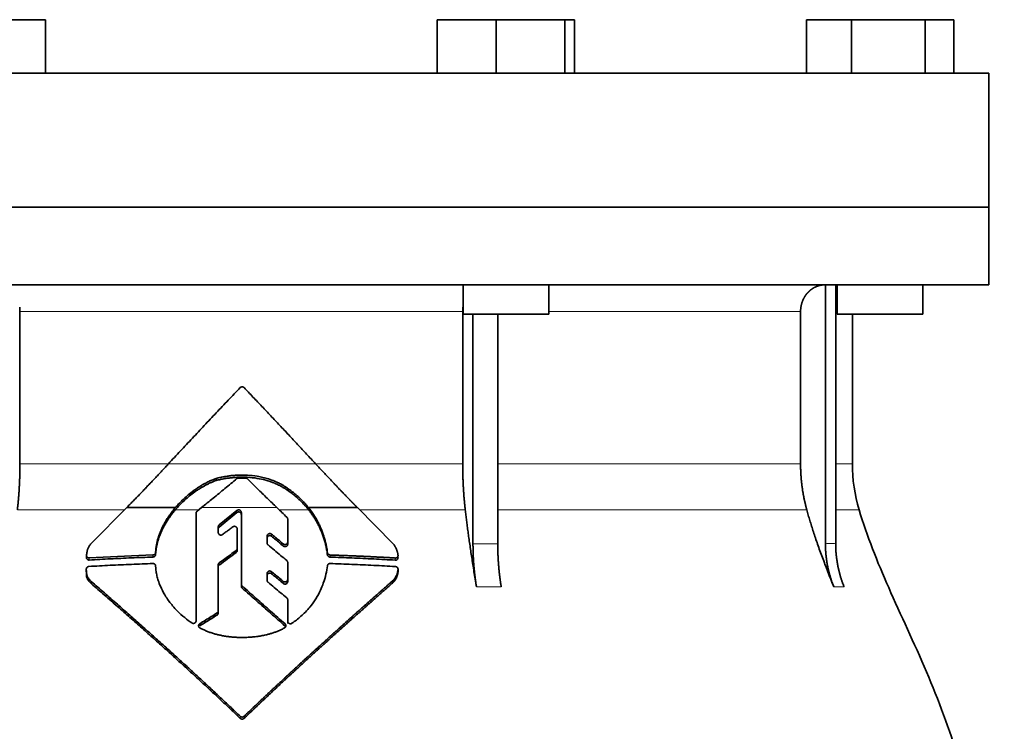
# Model space of a CAD drawing. Header units: millimetres. Extents: x 450 to 1334, y -1662 to 1534.
# Tile 28 of 28: x 1059 to 1243, y 900 to 1033. Entities that reach past the tile are written whole.
import ezdxf

# ---------------------------------------------------------------- set-up
doc = ezdxf.new("R2010")
doc.units = ezdxf.units.MM
doc.layers.add('VSI344-454_FLANG', color=7, linetype='Continuous')
doc.layers.add('VSI344-454_TESTA', color=7, linetype='Continuous')

# ---------------------------------------------------------------- blocks, each defined once
blk = doc.blocks.new('SE3')
at = {"layer": 'VSI344-454_FLANG', "color": 7, "linetype": 'Continuous', "lineweight": 35}
for p, q in [((1053.15, 1032.88), (1064.14, 1032.88)), ((1064.14, 1032.88), (1064.14, 1022.88)), ((1137.27, 1032.88), (1137.27, 1022.88)), ((1137.27, 1032.88), (1148.26, 1032.88)), ((1148.26, 1032.88), (1148.26, 1022.88)), ((1148.26, 1032.88), (1161.06, 1032.88)), ((1161.06, 1032.88), (1161.06, 1022.88)), ((1161.06, 1032.88), (1162.87, 1032.88)), ((1162.87, 1032.88), (1162.87, 1022.88)), ((1206.15, 1032.88), (1206.15, 1022.88)), ((1206.15, 1032.88), (1214.58, 1032.88)), ((1214.58, 1032.88), (1214.58, 1022.88)), ((1214.58, 1032.88), (1228.32, 1032.88)), ((1228.32, 1032.88), (1228.32, 1022.88)), ((1228.32, 1032.88), (1233.62, 1032.88)), ((1233.62, 1032.88), (1233.62, 1022.88)), ((958.21, 1022.88), (1240.15, 1022.88)), ((1240.15, 1022.88), (1240.15, 997.88)), ((1240.15, 997.88), (958.21, 997.88))]:
    blk.add_line(p, q, dxfattribs=at)
at = {"layer": 'VSI344-454_TESTA', "color": 7, "linetype": 'Continuous', "lineweight": 35}
for p, q in [((958.21, 997.88), (1240.15, 997.88)), ((1240.15, 983.38), (1240.15, 997.88)), ((1240.15, 983.38), (958.21, 983.38)), ((1142.07, 983.38), (1142.07, 977.88)), ((1158.07, 977.88), (1158.07, 983.38)), ((1209.69, 983.38), (1209.69, 935.03)), ((1211.6, 983.38), (1211.6, 935.03)), ((1211.89, 983.38), (1211.89, 977.88)), ((1227.89, 977.88), (1227.89, 983.38)), ((1059.4, 978.38), (1059.4, 949.95)), ((1142.01, 978.38), (1142.01, 949.95)), ((1142.07, 977.88), (1158.07, 977.88)), ((1143.93, 977.88), (1143.93, 935.03)), ((1148.55, 977.88), (1148.55, 935.03)), ((1205.05, 978.38), (1205.05, 949.95)), ((1211.89, 977.88), (1227.89, 977.88)), ((1214.71, 949.95), (1214.71, 977.88)), ((1096.01, 946.83), (1096.01, 947.23)), ((1109.47, 944.9), (1109.47, 945.29)), ((1072.68, 935.04), (1079.32, 941.77)), ((1079.32, 941.77), (1088.41, 941.77)), ((1092.27, 920.61), (1092.27, 940.74)), ((1092.45, 941.11), (1093.26, 941.77)), ((1099.88, 941.23), (1096.57, 938.54)), ((1096.57, 938.15), (1099.88, 940.84)), ((1100.71, 927.47), (1100.71, 940.87)), ((1113.24, 941.77), (1122.36, 941.77)), ((1122.36, 941.77), (1129.03, 935.01)), ((1109.36, 939.63), (1109.36, 935.33)), ((1096.4, 938.17), (1096.4, 937.11)), ((1099.92, 937.81), (1099.92, 934.13)), ((1105.52, 936.47), (1105.52, 935.15)), ((1109.36, 935.33), (1109.36, 934.94)), ((1084.75, 933.82), (1084.72, 933.39)), ((1084.72, 933), (1084.75, 933.43)), ((1084.72, 933.39), (1084.72, 933)), ((1084.75, 933.43), (1084.75, 933.82)), ((1099.92, 934.13), (1099.92, 933.74)), ((1116.78, 933.35), (1116.78, 932.96)), ((1071.82, 932.82), (1071.82, 932.41)), ((1084.22, 932.93), (1072.32, 932.38)), ((1109.36, 931.54), (1109.36, 928.33)), ((1071.78, 930.28), (1071.78, 929.88)), ((1084.72, 930.9), (1084.75, 930.48)), ((1096.4, 931.08), (1096.4, 922.48)), ((1129.94, 929.86), (1129.94, 930.28)), ((1072.7, 927.58), (1072.7, 927.99)), ((1105.52, 929.48), (1105.52, 928.19)), ((1109.36, 928.33), (1109.36, 927.94)), ((1129.03, 927.78), (1129.03, 928.19)), ((1100.71, 927.47), (1100.71, 927.08)), ((1109.36, 924.56), (1109.36, 920.56)), ((1109.36, 924.56), (1109.36, 924.16)), ((1109.36, 920.56), (1109.36, 924.16)), ((1096.4, 922.48), (1096.4, 922.09)), ((1109.36, 920.16), (1109.36, 920.56))]:
    blk.add_line(p, q, dxfattribs=at)
at = {"layer": 'VSI344-454_TESTA', "color": 4, "linetype": 'Continuous', "lineweight": 9}
for p, q in [((1142.01, 978.38), (1059.4, 978.38)), ((1205.05, 978.38), (1158.07, 978.38)), ((1211.63, 978.38), (1211.89, 978.38)), ((1059.4, 949.95), (1087.12, 949.95)), ((1087.12, 949.95), (1114.56, 949.95)), ((1142.01, 949.95), (1114.76, 949.95)), ((1205.05, 949.95), (1148.56, 949.95)), ((1214.71, 949.95), (1211.63, 949.95)), ((1058.92, 941.34), (1078.89, 941.34)), ((1088.37, 941.34), (1092.73, 941.34)), ((1107.34, 941.77), (1093.26, 941.77)), ((1099.88, 940.84), (1099.88, 941.23)), ((1107.79, 941.34), (1113.28, 941.34)), ((1122.79, 941.34), (1142.49, 941.34)), ((1148.58, 941.34), (1206.21, 941.34)), ((1211.63, 941.34), (1215.97, 941.34)), ((1096.57, 938.15), (1096.57, 938.54)), ((1106.35, 936.43), (1106.35, 936.82)), ((1099.73, 933.76), (1099.73, 933.37)), ((1108.53, 934.99), (1108.53, 934.6)), ((1143.93, 935.03), (1148.55, 935.03)), ((1072.32, 932.38), (1072.32, 931.98)), ((1084.22, 932.93), (1084.22, 932.54)), ((1096.59, 931.05), (1096.59, 931.45)), ((1117.27, 932.92), (1117.27, 932.53)), ((1129.44, 932.36), (1129.44, 931.96)), ((1106.35, 929.43), (1106.35, 929.82)), ((1129.94, 930.22), (1129.94, 929.82)), ((1108.53, 928), (1108.53, 927.61)), ((1100.86, 927.14), (1100.86, 926.74)), ((1144.58, 926.97), (1149.2, 926.97)), ((1211.25, 926.97), (1213.17, 926.97)), ((1096.17, 922.1), (1096.17, 921.7)), ((1092.96, 919.69), (1092.96, 920.09)), ((1108.86, 919.65), (1108.86, 920.05)), ((1100.51, 902.81), (1100.51, 902.42)), ((1101.22, 902.81), (1101.22, 902.42))]:
    blk.add_line(p, q, dxfattribs=at)
at = {"layer": 'VSI344-454_TESTA', "color": 7, "linetype": 'Continuous', "lineweight": 35}
blk.add_arc((1244.71, 949.95), 30, 180, 196.6836, dxfattribs=at)
for points, degree, knots in [([(1209.68, 983.38), (1209.15, 983.38), (1208.64, 983.26), (1208.18, 983.14), (1207.74, 982.93), (1207.2, 982.66), (1206.74, 982.26), (1206.52, 982.06), (1206.32, 981.84), (1206.02, 981.5), (1205.79, 981.1), (1205.54, 980.69), (1205.38, 980.25), (1205.05, 979.35), (1205.05, 978.38)], 2, [0, 0, 0, 0.125, 0.125, 0.25, 0.25, 0.416667, 0.416667, 0.5, 0.5, 0.625, 0.625, 0.75, 0.75, 1, 1, 1]), ([(1087.12, 949.95), (1087.49, 950.35), (1088.23, 951.15), (1089.35, 952.35), (1090.46, 953.54), (1091.58, 954.73), (1092.69, 955.92), (1093.8, 957.11), (1094.92, 958.3), (1096.04, 959.48), (1097.15, 960.66), (1098.27, 961.83), (1099.39, 963.01), (1100.13, 963.79), (1100.51, 964.18)], 3, [0, 0, 0, 0, 0.083932, 0.167742, 0.251436, 0.335015, 0.418484, 0.501846, 0.585106, 0.668267, 0.751334, 0.834309, 0.917196, 1, 1, 1, 1]), ([(1101.22, 964.18), (1101.2, 964.19), (1101.17, 964.23), (1101.11, 964.26), (1101.05, 964.29), (1100.99, 964.32), (1100.93, 964.33), (1100.82, 964.33), (1100.66, 964.31), (1100.56, 964.22), (1100.51, 964.18)], 3, [0, 0, 0, 0, 0.086928, 0.170567, 0.252477, 0.334316, 0.417747, 0.50434, 0.751875, 1, 1, 1, 1]), ([(1058.92, 941.34), (1059.16, 943.43), (1059.28, 945.6), (1059.4, 947.76), (1059.4, 949.95)], 2, [0, 0, 0, 0.5, 0.5, 1, 1, 1]), ([(1079.32, 941.77), (1079.51, 941.96), (1079.88, 942.34), (1080.44, 942.91), (1081, 943.49), (1081.56, 944.06), (1082.12, 944.64), (1082.67, 945.22), (1083.23, 945.81), (1083.79, 946.39), (1084.35, 946.98), (1084.9, 947.57), (1085.46, 948.16), (1086.01, 948.76), (1086.57, 949.35), (1086.94, 949.75), (1087.12, 949.95)], 3, [0, 0, 0, 0, 0.070866, 0.141776, 0.212742, 0.283772, 0.354879, 0.426073, 0.497363, 0.568762, 0.640279, 0.711924, 0.783709, 0.855643, 0.927737, 1, 1, 1, 1]), ([(1114.56, 949.95), (1116.49, 947.86), (1118.46, 945.79), (1119.51, 944.69), (1120.56, 943.61), (1121.46, 942.68), (1122.36, 941.77)], 2, [0, 0, 0, 0.5, 0.5, 0.75, 0.75, 1, 1, 1]), ([(1142.01, 949.95), (1142.01, 947.76), (1142.13, 945.6), (1142.25, 943.43), (1142.49, 941.34)], 2, [0, 0, 0, 0.5, 0.5, 1, 1, 1]), ([(1205.05, 949.95), (1205.05, 947.76), (1205.34, 945.6), (1205.63, 943.43), (1206.21, 941.34)], 2, [0, 0, 0, 0.5, 0.5, 1, 1, 1]), ([(1088.37, 941.34), (1088.45, 941.43), (1088.61, 941.61), (1088.85, 941.88), (1089.11, 942.16), (1089.38, 942.44), (1089.66, 942.72), (1090.12, 943.17), (1090.83, 943.79), (1091.59, 944.39), (1092.27, 944.88), (1092.8, 945.24), (1093.36, 945.58), (1093.9, 945.89), (1094.44, 946.17), (1094.99, 946.43), (1095.51, 946.65), (1095.85, 946.77), (1096.01, 946.83)], 3, [0, 0, 0, 0, 0.037855, 0.076773, 0.116748, 0.157769, 0.199823, 0.242894, 0.35986, 0.496772, 0.548405, 0.624866, 0.698333, 0.752768, 0.822415, 0.886767, 0.945925, 1, 1, 1, 1]), ([(1096.01, 947.23), (1095.91, 947.19), (1095.69, 947.11), (1095.35, 946.97), (1095.01, 946.82), (1094.64, 946.66), (1094.26, 946.47), (1093.85, 946.25), (1093.37, 945.98), (1092.82, 945.64), (1092.29, 945.29), (1091.61, 944.8), (1090.85, 944.2), (1090.05, 943.49), (1089.41, 942.87), (1088.89, 942.32), (1088.56, 941.95), (1088.41, 941.77)], 3, [0, 0, 0, 0, 0.035469, 0.073247, 0.113368, 0.155868, 0.200777, 0.248126, 0.301729, 0.376079, 0.45126, 0.504147, 0.640653, 0.757772, 0.842597, 0.92337, 1, 1, 1, 1]), ([(1109.47, 945.29), (1109.38, 945.35), (1109.21, 945.48), (1108.95, 945.65), (1108.7, 945.8), (1108.47, 945.95), (1108.25, 946.07), (1108.04, 946.19), (1107.85, 946.29), (1107.67, 946.38), (1107.51, 946.45), (1107.36, 946.52), (1107.23, 946.58), (1107.11, 946.63), (1107.01, 946.68), (1106.59, 946.85), (1105.83, 947.13), (1104.74, 947.43), (1103.42, 947.69), (1101.84, 947.86), (1100.34, 947.86), (1099.21, 947.78), (1098.43, 947.7), (1097.63, 947.58), (1096.82, 947.42), (1096.28, 947.29), (1096.01, 947.23)], 3, [0, 0, 0, 0, 0.023408, 0.045495, 0.066267, 0.08573, 0.103886, 0.120734, 0.136272, 0.150498, 0.163408, 0.175, 0.185269, 0.194211, 0.201824, 0.208105, 0.293106, 0.373501, 0.449142, 0.581205, 0.713645, 0.768118, 0.824122, 0.881537, 0.94022, 1, 1, 1, 1]), ([(1096.01, 946.83), (1096.15, 946.87), (1096.41, 946.93), (1096.82, 947.02), (1097.22, 947.11), (1097.62, 947.18), (1098.02, 947.24), (1098.41, 947.3), (1098.8, 947.34), (1099.19, 947.38), (1099.57, 947.41), (1100.44, 947.46), (1101.81, 947.46), (1103.59, 947.28), (1105.31, 946.91), (1106.46, 946.52), (1107.19, 946.21), (1107.5, 946.07), (1107.89, 945.87), (1108.36, 945.62), (1108.9, 945.3), (1109.27, 945.04), (1109.47, 944.9)], 3, [0, 0, 0, 0, 0.029757, 0.05927, 0.088516, 0.117473, 0.146121, 0.174442, 0.202419, 0.230037, 0.257282, 0.284141, 0.417137, 0.549667, 0.665704, 0.792387, 0.80977, 0.834087, 0.865297, 0.903358, 0.94825, 1, 1, 1, 1]), ([(1101.85, 947.15), (1101.84, 947.17), (1101.8, 947.2), (1101.75, 947.24), (1101.68, 947.27), (1101.6, 947.3), (1101.53, 947.3), (1101.5, 947.3)], 3, [0, 0, 0, 0, 0.168351, 0.334942, 0.502689, 0.751512, 1, 1, 1, 1]), ([(1113.24, 941.77), (1113.16, 941.87), (1113, 942.07), (1112.74, 942.37), (1112.46, 942.68), (1112.17, 942.99), (1111.87, 943.3), (1111.51, 943.64), (1111.1, 944.01), (1110.61, 944.43), (1110.06, 944.86), (1109.67, 945.14), (1109.47, 945.29)], 3, [0, 0, 0, 0, 0.075287, 0.152725, 0.232371, 0.314287, 0.398538, 0.485197, 0.598878, 0.722311, 0.855869, 1, 1, 1, 1]), ([(1109.47, 944.9), (1109.59, 944.81), (1109.82, 944.64), (1110.16, 944.39), (1110.48, 944.14), (1110.77, 943.9), (1111.05, 943.66), (1111.31, 943.43), (1111.65, 943.12), (1112.04, 942.73), (1112.49, 942.26), (1112.9, 941.8), (1113.15, 941.49), (1113.28, 941.34)], 3, [0, 0, 0, 0, 0.08388, 0.164148, 0.240901, 0.314226, 0.384201, 0.450897, 0.514375, 0.643667, 0.767551, 0.88626, 1, 1, 1, 1]), ([(1088.41, 941.77), (1088.31, 941.65), (1088.12, 941.43), (1087.85, 941.09), (1087.59, 940.74), (1087.34, 940.4), (1087.11, 940.06), (1086.88, 939.72), (1086.67, 939.38), (1086.47, 939.04), (1086.29, 938.7), (1086.11, 938.37), (1085.9, 937.95), (1085.67, 937.44), (1085.43, 936.83), (1085.22, 936.23), (1085.05, 935.63), (1084.91, 935.02), (1084.8, 934.42), (1084.76, 934.02), (1084.74, 933.82)], 3, [0, 0, 0, 0, 0.048918, 0.097127, 0.144611, 0.191357, 0.237355, 0.282595, 0.327071, 0.370778, 0.413715, 0.455879, 0.497274, 0.57131, 0.644563, 0.717042, 0.788771, 0.859795, 0.930177, 1, 1, 1, 1]), ([(1084.74, 933.43), (1084.75, 933.53), (1084.77, 933.73), (1084.81, 934.02), (1084.86, 934.33), (1084.91, 934.63), (1084.98, 934.93), (1085.05, 935.23), (1085.14, 935.53), (1085.23, 935.83), (1085.33, 936.14), (1085.43, 936.44), (1085.55, 936.74), (1085.67, 937.04), (1085.81, 937.34), (1085.99, 937.74), (1086.25, 938.25), (1086.6, 938.86), (1086.98, 939.48), (1087.4, 940.1), (1087.87, 940.73), (1088.2, 941.13), (1088.37, 941.34)], 3, [0, 0, 0, 0, 0.035015, 0.070162, 0.105454, 0.140901, 0.176515, 0.212303, 0.248274, 0.284432, 0.320783, 0.357331, 0.394079, 0.431028, 0.468179, 0.50553, 0.581583, 0.660209, 0.741403, 0.825137, 0.911361, 1, 1, 1, 1]), ([(1092.45, 941.11), (1092.43, 941.1), (1092.4, 941.06), (1092.35, 941.01), (1092.31, 940.94), (1092.27, 940.85), (1092.27, 940.78), (1092.27, 940.74)], 3, [0, 0, 0, 0, 0.16747, 0.33309, 0.500577, 0.750185, 1, 1, 1, 1]), ([(1099.88, 941.23), (1099.9, 941.24), (1099.94, 941.27), (1100.02, 941.31), (1100.14, 941.35), (1100.28, 941.35), (1100.42, 941.31), (1100.54, 941.23), (1100.63, 941.13), (1100.68, 941.02), (1100.7, 940.93), (1100.7, 940.89), (1100.71, 940.87)], 3, [0, 0, 0, 0, 0.062353, 0.125158, 0.24996, 0.374797, 0.499677, 0.624614, 0.749589, 0.874588, 0.937494, 1, 1, 1, 1]), ([(1100.71, 940.48), (1100.7, 940.5), (1100.7, 940.55), (1100.69, 940.61), (1100.66, 940.68), (1100.63, 940.74), (1100.58, 940.79), (1100.52, 940.86), (1100.42, 940.92), (1100.28, 940.96), (1100.16, 940.96), (1100.07, 940.94), (1100, 940.92), (1099.94, 940.88), (1099.9, 940.86), (1099.88, 940.84)], 3, [0, 0, 0, 0, 0.063438, 0.125521, 0.187559, 0.250864, 0.313208, 0.376176, 0.500934, 0.625151, 0.749523, 0.811779, 0.874544, 0.937503, 1, 1, 1, 1]), ([(1116.78, 933.35), (1116.76, 933.48), (1116.73, 933.74), (1116.66, 934.13), (1116.59, 934.51), (1116.52, 934.9), (1116.43, 935.28), (1116.33, 935.66), (1116.23, 936.03), (1116.11, 936.41), (1115.99, 936.78), (1115.86, 937.15), (1115.72, 937.51), (1115.53, 937.98), (1115.28, 938.54), (1114.95, 939.19), (1114.58, 939.84), (1114.18, 940.49), (1113.73, 941.14), (1113.41, 941.56), (1113.24, 941.77)], 3, [0, 0, 0, 0, 0.0436, 0.087048, 0.130354, 0.173526, 0.216573, 0.259505, 0.302334, 0.345068, 0.38772, 0.4303, 0.472822, 0.515297, 0.592533, 0.671051, 0.750942, 0.832313, 0.915286, 1, 1, 1, 1]), ([(1113.28, 941.34), (1113.36, 941.23), (1113.52, 941.02), (1113.76, 940.71), (1113.98, 940.39), (1114.19, 940.07), (1114.4, 939.75), (1114.59, 939.42), (1114.78, 939.1), (1114.96, 938.77), (1115.12, 938.45), (1115.28, 938.13), (1115.43, 937.8), (1115.63, 937.34), (1115.87, 936.75), (1116.12, 936), (1116.34, 935.25), (1116.52, 934.5), (1116.67, 933.73), (1116.74, 933.22), (1116.78, 932.96)], 3, [0, 0, 0, 0, 0.042406, 0.08437, 0.12591, 0.167045, 0.20779, 0.248161, 0.288171, 0.327836, 0.367166, 0.406174, 0.444871, 0.483267, 0.568665, 0.654234, 0.74007, 0.826258, 0.912877, 1, 1, 1, 1]), ([(1144.58, 926.97), (1144.5, 927.45), (1144.34, 928.4), (1144.12, 929.79), (1143.9, 931.14), (1143.7, 932.44), (1143.51, 933.7), (1143.33, 934.92), (1143.16, 936.09), (1143.01, 937.22), (1142.86, 938.31), (1142.73, 939.36), (1142.61, 940.36), (1142.53, 941.02), (1142.49, 941.34)], 3, [0, 0, 0, 0, 0.102223, 0.200825, 0.295866, 0.387407, 0.475505, 0.560214, 0.641586, 0.719671, 0.794515, 0.866159, 0.934642, 1, 1, 1, 1]), ([(1211.25, 926.97), (1211.06, 927.45), (1210.68, 928.4), (1210.13, 929.79), (1209.61, 931.14), (1209.12, 932.44), (1208.66, 933.7), (1208.23, 934.92), (1207.83, 936.09), (1207.45, 937.22), (1207.1, 938.31), (1206.78, 939.36), (1206.49, 940.36), (1206.3, 941.02), (1206.21, 941.34)], 3, [0, 0, 0, 0, 0.102223, 0.200825, 0.295867, 0.387408, 0.475506, 0.560215, 0.641587, 0.719672, 0.794515, 0.866159, 0.934642, 1, 1, 1, 1]), ([(1215.97, 941.34), (1217.43, 936.47), (1221.38, 926.63), (1228.65, 911.47), (1234.83, 895.11), (1238.58, 878.59), (1240.8, 862.44), (1242.05, 846.47), (1242.71, 830.59), (1242.92, 816.82), (1243.06, 808.27), (1243.06, 804.92)], 3, [0, 0, 0, 0, 0.117079, 0.240569, 0.360617, 0.476421, 0.590288, 0.703407, 0.816259, 0.929029, 1, 1, 1, 1]), ([(1109.36, 939.63), (1109.36, 939.65), (1109.36, 939.69), (1109.34, 939.76), (1109.32, 939.83), (1109.28, 939.9), (1109.23, 939.95), (1109.21, 939.97)], 3, [0, 0, 0, 0, 0.167837, 0.334108, 0.5018, 0.750897, 1, 1, 1, 1]), ([(1096.4, 938.17), (1096.4, 938.2), (1096.4, 938.24), (1096.42, 938.31), (1096.45, 938.39), (1096.5, 938.47), (1096.55, 938.51), (1096.57, 938.54)], 3, [0, 0, 0, 0, 0.167832, 0.333794, 0.501453, 0.750788, 1, 1, 1, 1]), ([(1096.57, 938.15), (1096.56, 938.13), (1096.52, 938.1), (1096.48, 938.05), (1096.44, 937.98), (1096.4, 937.89), (1096.4, 937.82), (1096.4, 937.78)], 3, [0, 0, 0, 0, 0.166832, 0.332012, 0.499081, 0.749367, 1, 1, 1, 1]), ([(1097.21, 936.74), (1097.17, 936.72), (1097.09, 936.67), (1096.91, 936.63), (1096.67, 936.66), (1096.49, 936.82), (1096.41, 936.98), (1096.4, 937.06), (1096.4, 937.11)], 3, [0, 0, 0, 0, 0.124721, 0.24865, 0.50038, 0.748839, 0.874692, 1, 1, 1, 1]), ([(1099.92, 937.81), (1099.92, 937.83), (1099.92, 937.88), (1099.9, 937.96), (1099.85, 938.07), (1099.76, 938.17), (1099.64, 938.24), (1099.51, 938.28), (1099.37, 938.29), (1099.25, 938.26), (1099.17, 938.22), (1099.13, 938.19), (1099.11, 938.18)], 3, [0, 0, 0, 0, 0.062709, 0.125843, 0.25116, 0.376322, 0.501352, 0.626278, 0.751007, 0.875429, 0.937895, 1, 1, 1, 1]), ([(1105.52, 936.47), (1105.52, 936.49), (1105.52, 936.54), (1105.54, 936.6), (1105.57, 936.66), (1105.61, 936.74), (1105.69, 936.83), (1105.81, 936.9), (1105.95, 936.94), (1106.1, 936.94), (1106.24, 936.9), (1106.31, 936.84), (1106.35, 936.82)], 3, [0, 0, 0, 0, 0.062966, 0.124796, 0.186784, 0.250209, 0.375117, 0.49931, 0.626183, 0.752696, 0.875851, 1, 1, 1, 1]), ([(1106.35, 936.43), (1106.31, 936.45), (1106.24, 936.51), (1106.1, 936.55), (1105.95, 936.55), (1105.82, 936.51), (1105.69, 936.44), (1105.6, 936.34), (1105.53, 936.21), (1105.53, 936.12), (1105.52, 936.08)], 3, [0, 0, 0, 0, 0.123418, 0.247219, 0.371562, 0.496484, 0.622082, 0.748008, 0.873941, 1, 1, 1, 1]), ([(1105.69, 934.79), (1105.68, 934.81), (1105.64, 934.84), (1105.6, 934.89), (1105.56, 934.96), (1105.53, 935.05), (1105.52, 935.11), (1105.52, 935.15)], 3, [0, 0, 0, 0, 0.164207, 0.326866, 0.491238, 0.745542, 1, 1, 1, 1]), ([(1108.53, 934.99), (1108.55, 934.98), (1108.59, 934.95), (1108.65, 934.92), (1108.72, 934.89), (1108.81, 934.87), (1108.93, 934.87), (1109.07, 934.91), (1109.19, 934.98), (1109.29, 935.08), (1109.35, 935.2), (1109.35, 935.29), (1109.36, 935.33)], 3, [0, 0, 0, 0, 0.063279, 0.124964, 0.186389, 0.248902, 0.37582, 0.50344, 0.627237, 0.751955, 0.876448, 1, 1, 1, 1]), ([(1071.82, 932.86), (1071.83, 932.95), (1071.85, 933.13), (1071.89, 933.39), (1071.94, 933.63), (1072, 933.85), (1072.08, 934.09), (1072.18, 934.34), (1072.32, 934.6), (1072.48, 934.84), (1072.61, 934.97), (1072.67, 935.04)], 3, [0, 0, 0, 0, 0.117532, 0.229212, 0.33436, 0.43261, 0.523843, 0.650327, 0.771212, 0.88734, 1, 1, 1, 1]), ([(1084.22, 932.93), (1084.25, 932.93), (1084.3, 932.94), (1084.37, 932.96), (1084.44, 932.98), (1084.51, 933.02), (1084.59, 933.09), (1084.69, 933.21), (1084.71, 933.33), (1084.72, 933.39)], 3, [0, 0, 0, 0, 0.103611, 0.203327, 0.301591, 0.400957, 0.503894, 0.751518, 1, 1, 1, 1]), ([(1099.73, 933.76), (1099.75, 933.77), (1099.77, 933.79), (1099.81, 933.83), (1099.85, 933.88), (1099.88, 933.94), (1099.92, 934.02), (1099.92, 934.09), (1099.92, 934.13)], 3, [0, 0, 0, 0, 0.125329, 0.249125, 0.373003, 0.498576, 0.74923, 1, 1, 1, 1]), ([(1099.92, 933.74), (1099.92, 933.72), (1099.92, 933.68), (1099.91, 933.63), (1099.9, 933.58), (1099.87, 933.52), (1099.82, 933.44), (1099.76, 933.39), (1099.73, 933.37)], 3, [0, 0, 0, 0, 0.126081, 0.250535, 0.374982, 0.501043, 0.750644, 1, 1, 1, 1]), ([(1109.36, 934.94), (1109.36, 934.92), (1109.36, 934.88), (1109.34, 934.81), (1109.31, 934.75), (1109.27, 934.67), (1109.19, 934.58), (1109.07, 934.51), (1108.93, 934.48), (1108.78, 934.48), (1108.64, 934.52), (1108.57, 934.58), (1108.53, 934.6)], 3, [0, 0, 0, 0, 0.063537, 0.125825, 0.188182, 0.251924, 0.377776, 0.503386, 0.628653, 0.753807, 0.876773, 1, 1, 1, 1]), ([(1116.78, 933.35), (1116.78, 933.33), (1116.79, 933.28), (1116.81, 933.22), (1116.84, 933.16), (1116.89, 933.1), (1116.96, 933.03), (1117.09, 932.95), (1117.21, 932.93), (1117.27, 932.92)], 3, [0, 0, 0, 0, 0.102907, 0.202298, 0.30042, 0.399604, 0.502115, 0.750474, 1, 1, 1, 1]), ([(1129.03, 935.01), (1129.07, 934.97), (1129.15, 934.87), (1129.26, 934.71), (1129.37, 934.55), (1129.46, 934.38), (1129.55, 934.21), (1129.64, 934.03), (1129.71, 933.84), (1129.78, 933.65), (1129.83, 933.45), (1129.88, 933.25), (1129.91, 933.05), (1129.92, 932.91), (1129.94, 932.84)], 3, [0, 0, 0, 0, 0.077144, 0.155351, 0.234641, 0.315035, 0.39655, 0.479206, 0.563019, 0.648006, 0.734183, 0.821564, 0.910165, 1, 1, 1, 1]), ([(1144.58, 926.97), (1144.26, 928.88), (1144.1, 930.92), (1143.93, 932.95), (1143.93, 935.03)], 2, [0, 0, 0, 0.500132, 0.500132, 1, 1, 1]), ([(1148.55, 935.03), (1148.55, 932.95), (1148.72, 930.92), (1148.88, 928.88), (1149.2, 926.97)], 2, [0, 0, 0, 0.499849, 0.499849, 1, 1, 1]), ([(1211.25, 926.97), (1210.48, 928.88), (1210.08, 930.92), (1209.69, 932.95), (1209.69, 935.03)], 2, [0, 0, 0, 0.500133, 0.500133, 1, 1, 1]), ([(1211.6, 935.03), (1211.6, 932.95), (1212, 930.92), (1212.39, 928.88), (1213.17, 926.97)], 2, [0, 0, 0, 0.499868, 0.499868, 1, 1, 1]), ([(1071.82, 932.86), (1071.82, 932.84), (1071.82, 932.8), (1071.83, 932.73), (1071.84, 932.67), (1071.87, 932.62), (1071.91, 932.56), (1071.96, 932.5), (1072.05, 932.43), (1072.18, 932.39), (1072.27, 932.39), (1072.32, 932.38)], 3, [0, 0, 0, 0, 0.084422, 0.165946, 0.246194, 0.32687, 0.409652, 0.496096, 0.666594, 0.830213, 1, 1, 1, 1]), ([(1072.32, 931.98), (1072.3, 931.98), (1072.25, 931.98), (1072.18, 931.99), (1072.11, 932.01), (1072.03, 932.05), (1071.95, 932.11), (1071.89, 932.19), (1071.84, 932.27), (1071.82, 932.36), (1071.82, 932.43), (1071.82, 932.46)], 3, [0, 0, 0, 0, 0.084206, 0.168048, 0.253091, 0.378633, 0.504756, 0.630047, 0.753956, 0.877659, 1, 1, 1, 1]), ([(1084.72, 933), (1084.72, 932.98), (1084.71, 932.94), (1084.7, 932.88), (1084.67, 932.81), (1084.63, 932.74), (1084.57, 932.67), (1084.49, 932.62), (1084.41, 932.57), (1084.32, 932.55), (1084.25, 932.54), (1084.22, 932.54)], 3, [0, 0, 0, 0, 0.083986, 0.167509, 0.251959, 0.376203, 0.500583, 0.624697, 0.748972, 0.874639, 1, 1, 1, 1]), ([(1096.4, 931.08), (1096.4, 931.1), (1096.4, 931.13), (1096.41, 931.18), (1096.43, 931.23), (1096.45, 931.3), (1096.5, 931.38), (1096.56, 931.42), (1096.59, 931.45)], 3, [0, 0, 0, 0, 0.126744, 0.251719, 0.376563, 0.502917, 0.751732, 1, 1, 1, 1]), ([(1109.36, 931.54), (1109.36, 931.56), (1109.36, 931.6), (1109.34, 931.67), (1109.31, 931.74), (1109.26, 931.82), (1109.21, 931.87), (1109.19, 931.89)], 3, [0, 0, 0, 0, 0.168526, 0.335046, 0.503023, 0.75174, 1, 1, 1, 1]), ([(1117.27, 932.53), (1117.25, 932.53), (1117.21, 932.53), (1117.15, 932.54), (1117.09, 932.57), (1117.01, 932.6), (1116.94, 932.65), (1116.88, 932.72), (1116.83, 932.79), (1116.79, 932.87), (1116.78, 932.93), (1116.78, 932.96)], 3, [0, 0, 0, 0, 0.083096, 0.165679, 0.248967, 0.373031, 0.497322, 0.622251, 0.747045, 0.873668, 1, 1, 1, 1]), ([(1129.44, 932.36), (1129.46, 932.36), (1129.51, 932.36), (1129.58, 932.37), (1129.65, 932.38), (1129.71, 932.41), (1129.76, 932.45), (1129.83, 932.5), (1129.9, 932.59), (1129.94, 932.71), (1129.94, 932.8), (1129.94, 932.84)], 3, [0, 0, 0, 0, 0.086868, 0.170562, 0.252673, 0.334884, 0.418871, 0.50621, 0.674735, 0.834793, 1, 1, 1, 1]), ([(1129.94, 932.44), (1129.94, 932.42), (1129.94, 932.38), (1129.93, 932.31), (1129.91, 932.24), (1129.88, 932.16), (1129.82, 932.09), (1129.74, 932.02), (1129.65, 931.98), (1129.55, 931.96), (1129.47, 931.96), (1129.44, 931.96)], 3, [0, 0, 0, 0, 0.081418, 0.162667, 0.245387, 0.369019, 0.494297, 0.620472, 0.74628, 0.873568, 1, 1, 1, 1]), ([(1072.28, 930.78), (1072.26, 930.78), (1072.22, 930.78), (1072.15, 930.76), (1072.08, 930.73), (1072, 930.69), (1071.92, 930.62), (1071.86, 930.55), (1071.82, 930.46), (1071.79, 930.37), (1071.78, 930.31), (1071.78, 930.28)], 3, [0, 0, 0, 0, 0.08625, 0.171682, 0.257868, 0.382817, 0.507255, 0.630143, 0.752988, 0.876537, 1, 1, 1, 1]), ([(1072.7, 927.99), (1072.62, 928.06), (1072.46, 928.21), (1072.26, 928.44), (1072.07, 928.7), (1071.93, 928.98), (1071.85, 929.29), (1071.79, 929.72), (1071.79, 930.06), (1071.78, 930.28)], 3, [0, 0, 0, 0, 0.128357, 0.246909, 0.365609, 0.495543, 0.61697, 0.739244, 1, 1, 1, 1]), ([(1071.78, 929.88), (1071.79, 929.66), (1071.79, 929.33), (1071.84, 928.9), (1071.93, 928.59), (1072.07, 928.3), (1072.25, 928.05), (1072.46, 927.81), (1072.62, 927.66), (1072.7, 927.58)], 3, [0, 0, 0, 0, 0.250714, 0.376483, 0.500876, 0.63115, 0.749361, 0.8697, 1, 1, 1, 1]), ([(1084.72, 930.9), (1084.72, 930.92), (1084.71, 930.96), (1084.7, 931.02), (1084.67, 931.08), (1084.63, 931.15), (1084.57, 931.21), (1084.49, 931.26), (1084.41, 931.3), (1084.32, 931.32), (1084.25, 931.33), (1084.22, 931.33)], 3, [0, 0, 0, 0, 0.083676, 0.167034, 0.251419, 0.376349, 0.501804, 0.626849, 0.751332, 0.876067, 1, 1, 1, 1]), ([(1084.74, 930.48), (1084.77, 930.2), (1084.83, 929.64), (1085.02, 928.79), (1085.32, 927.78), (1085.83, 926.53), (1086.67, 925.02), (1087.69, 923.63), (1088.87, 922.34), (1090.06, 921.24), (1091.02, 920.55), (1091.47, 920.23)], 3, [0, 0, 0, 0, 0.065392, 0.135018, 0.209054, 0.31821, 0.459165, 0.624086, 0.727787, 0.872222, 1, 1, 1, 1]), ([(1105.52, 929.48), (1105.52, 929.5), (1105.52, 929.55), (1105.54, 929.61), (1105.57, 929.68), (1105.61, 929.75), (1105.69, 929.84), (1105.82, 929.91), (1105.96, 929.95), (1106.1, 929.94), (1106.24, 929.9), (1106.32, 929.85), (1106.35, 929.82)], 3, [0, 0, 0, 0, 0.06381, 0.126263, 0.188678, 0.252375, 0.378548, 0.504124, 0.629235, 0.754264, 0.876896, 1, 1, 1, 1]), ([(1106.35, 929.43), (1106.34, 929.44), (1106.3, 929.47), (1106.24, 929.5), (1106.17, 929.53), (1106.08, 929.55), (1105.96, 929.55), (1105.82, 929.52), (1105.69, 929.45), (1105.6, 929.35), (1105.53, 929.22), (1105.53, 929.13), (1105.52, 929.09)], 3, [0, 0, 0, 0, 0.062292, 0.12332, 0.184393, 0.246815, 0.370716, 0.494682, 0.620815, 0.747336, 0.873365, 1, 1, 1, 1]), ([(1110.16, 920.18), (1110.44, 920.38), (1111.02, 920.79), (1111.86, 921.48), (1112.7, 922.29), (1113.67, 923.37), (1114.64, 924.72), (1115.45, 926.23), (1116.07, 927.76), (1116.52, 929.28), (1116.69, 930.4), (1116.78, 930.93)], 3, [0, 0, 0, 0, 0.076554, 0.158421, 0.245571, 0.341174, 0.489368, 0.630596, 0.738412, 0.875199, 1, 1, 1, 1]), ([(1117.27, 931.33), (1117.25, 931.33), (1117.21, 931.33), (1117.15, 931.32), (1117.09, 931.3), (1117.01, 931.27), (1116.94, 931.22), (1116.88, 931.16), (1116.83, 931.09), (1116.79, 931.02), (1116.78, 930.96), (1116.78, 930.93)], 3, [0, 0, 0, 0, 0.082967, 0.165673, 0.249342, 0.373952, 0.499349, 0.624786, 0.749741, 0.875167, 1, 1, 1, 1]), ([(1129.94, 930.22), (1129.93, 930.15), (1129.91, 930), (1129.87, 929.79), (1129.82, 929.56), (1129.76, 929.34), (1129.67, 929.11), (1129.56, 928.88), (1129.42, 928.64), (1129.25, 928.4), (1129.1, 928.26), (1129.03, 928.19)], 3, [0, 0, 0, 0, 0.094258, 0.191243, 0.290639, 0.392138, 0.495456, 0.611681, 0.734498, 0.863817, 1, 1, 1, 1]), ([(1129.03, 927.78), (1129.06, 927.81), (1129.13, 927.88), (1129.22, 927.98), (1129.31, 928.08), (1129.39, 928.19), (1129.46, 928.3), (1129.52, 928.41), (1129.58, 928.51), (1129.63, 928.62), (1129.71, 928.81), (1129.81, 929.09), (1129.89, 929.45), (1129.92, 929.7), (1129.94, 929.82)], 3, [0, 0, 0, 0, 0.061739, 0.122065, 0.181064, 0.238788, 0.295265, 0.350503, 0.404493, 0.457217, 0.508649, 0.678163, 0.842407, 1, 1, 1, 1]), ([(1129.94, 930.22), (1129.94, 930.24), (1129.94, 930.29), (1129.94, 930.35), (1129.92, 930.43), (1129.88, 930.51), (1129.82, 930.59), (1129.74, 930.66), (1129.65, 930.71), (1129.55, 930.75), (1129.48, 930.76), (1129.44, 930.76)], 3, [0, 0, 0, 0, 0.08401, 0.16737, 0.251806, 0.374676, 0.49698, 0.619813, 0.743838, 0.872043, 1, 1, 1, 1]), ([(1100.51, 902.81), (1100.22, 903.08), (1099.65, 903.62), (1098.79, 904.43), (1097.93, 905.25), (1097.06, 906.06), (1096.19, 906.88), (1095.32, 907.69), (1094.44, 908.51), (1093.56, 909.33), (1092.68, 910.15), (1091.79, 910.97), (1090.9, 911.79), (1090, 912.61), (1089.1, 913.43), (1088.2, 914.25), (1087.29, 915.07), (1085.99, 916.25), (1084.27, 917.79), (1082.11, 919.72), (1079.87, 921.71), (1077.55, 923.75), (1075.15, 925.86), (1073.52, 927.27), (1072.7, 927.99)], 3, [0, 0, 0, 0, 0.030328, 0.060804, 0.091429, 0.122206, 0.153136, 0.184222, 0.215465, 0.246867, 0.278431, 0.310158, 0.342051, 0.374109, 0.406337, 0.438735, 0.471305, 0.504049, 0.578996, 0.657008, 0.738102, 0.822291, 0.909586, 1, 1, 1, 1]), ([(1129.03, 928.19), (1125.42, 925.01), (1122.25, 922.19), (1118.65, 918.97), (1115.37, 915.99), (1113.59, 914.37), (1111.87, 912.79), (1110.07, 911.13), (1108.29, 909.48), (1104.71, 906.15), (1101.22, 902.81)], 2, [0, 0, 0, 0.25, 0.25, 0.5, 0.5, 0.625, 0.625, 0.75, 0.75, 1, 1, 1]), ([(1101.22, 902.42), (1104.71, 905.75), (1108.28, 909.08), (1110.04, 910.72), (1111.84, 912.37), (1113.52, 913.92), (1115.28, 915.51), (1118.57, 918.5), (1122.18, 921.72), (1125.39, 924.58), (1129.03, 927.78)], 2, [0, 0, 0, 0.25, 0.25, 0.375, 0.375, 0.5, 0.5, 0.75, 0.75, 1, 1, 1]), ([(1105.69, 927.84), (1105.67, 927.86), (1105.64, 927.89), (1105.6, 927.94), (1105.56, 928), (1105.53, 928.09), (1105.52, 928.15), (1105.52, 928.19)], 3, [0, 0, 0, 0, 0.16391, 0.326464, 0.490836, 0.745226, 1, 1, 1, 1]), ([(1108.53, 928), (1108.56, 927.97), (1108.64, 927.92), (1108.83, 927.87), (1109.08, 927.89), (1109.26, 928.04), (1109.35, 928.2), (1109.35, 928.29), (1109.36, 928.33)], 3, [0, 0, 0, 0, 0.123664, 0.246411, 0.497463, 0.746927, 0.873761, 1, 1, 1, 1]), ([(1109.36, 927.94), (1109.35, 927.9), (1109.35, 927.81), (1109.26, 927.65), (1109.07, 927.5), (1108.82, 927.47), (1108.64, 927.53), (1108.56, 927.58), (1108.53, 927.61)], 3, [0, 0, 0, 0, 0.127243, 0.254682, 0.505613, 0.753949, 0.876785, 1, 1, 1, 1]), ([(1072.7, 927.58), (1073.12, 927.22), (1073.94, 926.5), (1075.18, 925.42), (1076.4, 924.36), (1077.59, 923.31), (1078.77, 922.28), (1079.93, 921.26), (1081.06, 920.25), (1082.18, 919.26), (1083.28, 918.28), (1084.36, 917.32), (1085.42, 916.37), (1086.65, 915.26), (1088.07, 913.98), (1089.66, 912.52), (1091.25, 911.07), (1092.82, 909.62), (1094.38, 908.18), (1095.93, 906.73), (1097.47, 905.29), (1098.99, 903.86), (1100, 902.89), (1100.51, 902.42)], 3, [0, 0, 0, 0, 0.045794, 0.090818, 0.135071, 0.178557, 0.221276, 0.263229, 0.304419, 0.344848, 0.384515, 0.423425, 0.461579, 0.498978, 0.556788, 0.614039, 0.67074, 0.726903, 0.782537, 0.837653, 0.892261, 0.946373, 1, 1, 1, 1]), ([(1100.71, 927.47), (1100.71, 927.45), (1100.71, 927.41), (1100.72, 927.35), (1100.75, 927.28), (1100.79, 927.21), (1100.84, 927.16), (1100.86, 927.14)], 3, [0, 0, 0, 0, 0.164621, 0.327709, 0.492135, 0.746371, 1, 1, 1, 1]), ([(1100.86, 926.74), (1100.85, 926.76), (1100.81, 926.79), (1100.78, 926.84), (1100.74, 926.9), (1100.71, 926.98), (1100.71, 927.05), (1100.71, 927.08)], 3, [0, 0, 0, 0, 0.164002, 0.326776, 0.491227, 0.745529, 1, 1, 1, 1]), ([(1109.36, 924.56), (1109.36, 924.58), (1109.36, 924.62), (1109.34, 924.69), (1109.31, 924.76), (1109.27, 924.83), (1109.22, 924.88), (1109.19, 924.9)], 3, [0, 0, 0, 0, 0.168888, 0.335732, 0.503899, 0.752326, 1, 1, 1, 1]), ([(1096.17, 922.1), (1096.19, 922.11), (1096.22, 922.13), (1096.27, 922.17), (1096.31, 922.22), (1096.35, 922.28), (1096.39, 922.37), (1096.39, 922.45), (1096.4, 922.48)], 3, [0, 0, 0, 0, 0.125105, 0.248501, 0.372119, 0.497878, 0.748605, 1, 1, 1, 1]), ([(1092.27, 920.61), (1092.27, 920.59), (1092.27, 920.55), (1092.25, 920.48), (1092.23, 920.42), (1092.18, 920.35), (1092.11, 920.26), (1092, 920.19), (1091.86, 920.14), (1091.72, 920.14), (1091.59, 920.16), (1091.51, 920.21), (1091.47, 920.23)], 3, [0, 0, 0, 0, 0.063465, 0.12566, 0.187794, 0.251081, 0.375353, 0.499064, 0.623924, 0.748961, 0.873998, 1, 1, 1, 1]), ([(1096.4, 922.09), (1096.4, 922.07), (1096.4, 922.03), (1096.38, 921.98), (1096.37, 921.92), (1096.33, 921.85), (1096.27, 921.77), (1096.21, 921.73), (1096.17, 921.7)], 3, [0, 0, 0, 0, 0.12695, 0.251845, 0.376599, 0.503133, 0.751956, 1, 1, 1, 1]), ([(1110.16, 920.18), (1110.14, 920.17), (1110.1, 920.14), (1110.02, 920.11), (1109.9, 920.08), (1109.76, 920.09), (1109.63, 920.14), (1109.52, 920.21), (1109.43, 920.31), (1109.38, 920.41), (1109.36, 920.49), (1109.36, 920.54), (1109.36, 920.56)], 3, [0, 0, 0, 0, 0.063173, 0.126669, 0.25139, 0.374624, 0.497229, 0.620048, 0.744161, 0.870712, 0.935536, 1, 1, 1, 1]), ([(1092.97, 919.31), (1092.96, 919.32), (1092.92, 919.34), (1092.87, 919.38), (1092.83, 919.42), (1092.79, 919.49), (1092.74, 919.58), (1092.73, 919.69), (1092.74, 919.81), (1092.79, 919.92), (1092.86, 920.02), (1092.92, 920.06), (1092.96, 920.09)], 3, [0, 0, 0, 0, 0.064055, 0.126997, 0.189862, 0.253688, 0.381042, 0.508557, 0.632366, 0.756188, 0.878525, 1, 1, 1, 1]), ([(1092.97, 919.31), (1093.08, 919.25), (1093.28, 919.15), (1093.59, 919), (1093.9, 918.86), (1094.21, 918.72), (1094.53, 918.59), (1094.85, 918.48), (1095.18, 918.37), (1095.51, 918.26), (1095.84, 918.17), (1096.17, 918.08), (1096.62, 917.97), (1097.21, 917.85), (1097.92, 917.73), (1098.65, 917.63), (1099.38, 917.57), (1100.12, 917.53), (1100.61, 917.53), (1100.86, 917.52)], 3, [0, 0, 0, 0, 0.042969, 0.08578, 0.128454, 0.171009, 0.21346, 0.255821, 0.298104, 0.340321, 0.382478, 0.424584, 0.466644, 0.554492, 0.642779, 0.731504, 0.820647, 0.910165, 1, 1, 1, 1]), ([(1100.86, 917.52), (1101.01, 917.53), (1101.31, 917.53), (1101.76, 917.54), (1102.21, 917.56), (1102.65, 917.6), (1103.1, 917.64), (1103.54, 917.69), (1103.98, 917.75), (1104.41, 917.83), (1104.84, 917.91), (1105.33, 918.02), (1105.88, 918.16), (1106.48, 918.33), (1107.08, 918.54), (1107.66, 918.77), (1108.23, 919.03), (1108.6, 919.22), (1108.78, 919.32)], 3, [0, 0, 0, 0, 0.054166, 0.108282, 0.162323, 0.21627, 0.270104, 0.323807, 0.377367, 0.430771, 0.48401, 0.53708, 0.613609, 0.690347, 0.767307, 0.844527, 0.922063, 1, 1, 1, 1]), ([(1108.86, 920.05), (1108.88, 920.03), (1108.91, 920.01), (1108.94, 919.96), (1108.97, 919.92), (1109, 919.85), (1109.02, 919.77), (1109.02, 919.66), (1109, 919.56), (1108.95, 919.46), (1108.88, 919.38), (1108.81, 919.34), (1108.78, 919.32)], 3, [0, 0, 0, 0, 0.062493, 0.124501, 0.186876, 0.250458, 0.374582, 0.4995, 0.624366, 0.748976, 0.875076, 1, 1, 1, 1]), ([(1100.51, 902.81), (1100.52, 902.79), (1100.55, 902.76), (1100.61, 902.73), (1100.68, 902.7), (1100.76, 902.67), (1100.86, 902.66), (1100.96, 902.67), (1101.06, 902.7), (1101.14, 902.74), (1101.19, 902.79), (1101.22, 902.81)], 3, [0, 0, 0, 0, 0.083882, 0.167351, 0.251899, 0.376428, 0.501233, 0.625666, 0.750014, 0.87532, 1, 1, 1, 1]), ([(1101.22, 902.42), (1101.2, 902.4), (1101.17, 902.37), (1101.11, 902.34), (1101.04, 902.31), (1100.96, 902.28), (1100.86, 902.27), (1100.76, 902.28), (1100.67, 902.31), (1100.58, 902.36), (1100.53, 902.4), (1100.51, 902.42)], 3, [0, 0, 0, 0, 0.08438, 0.168281, 0.253219, 0.378185, 0.503634, 0.628137, 0.752306, 0.876383, 1, 1, 1, 1])]:
    blk.add_open_spline(points, degree=degree, knots=knots, dxfattribs=at)
for points, degree in [([(1059.4, 978.38), (1059.4, 978.8), (1059.37, 979.21)], 2), ([(1142.04, 979.21), (1142.01, 978.8), (1142.01, 978.38)], 2), ([(1101.22, 964.18), (1107.91, 957.14), (1114.56, 949.95)], 2), ([(1093.26, 941.77), (1093.99, 942.35), (1095.44, 943.52), (1097.65, 945.33), (1099.14, 946.56), (1099.89, 947.19)], 3), ([(1099.89, 947.19), (1099.92, 947.21), (1099.98, 947.25), (1100.09, 947.29), (1100.17, 947.3), (1100.21, 947.3)], 3), ([(1100.21, 947.3), (1100.42, 947.3), (1100.85, 947.3), (1101.29, 947.3), (1101.5, 947.3)], 3), ([(1101.85, 947.15), (1102.47, 946.54), (1103.69, 945.32), (1105.53, 943.52), (1106.74, 942.35), (1107.34, 941.77)], 3), ([(1107.34, 941.77), (1107.66, 941.47), (1108.28, 940.87), (1108.9, 940.27), (1109.21, 939.97)], 3), ([(1097.21, 936.74), (1097.42, 936.9), (1097.84, 937.22), (1098.47, 937.7), (1098.9, 938.02), (1099.11, 938.18)], 3), ([(1108.53, 934.99), (1108.29, 935.2), (1107.81, 935.6), (1107.08, 936.21), (1106.59, 936.61), (1106.35, 936.82)], 3), ([(1106.35, 936.43), (1106.59, 936.22), (1107.08, 935.82), (1107.81, 935.21), (1108.29, 934.8), (1108.53, 934.6)], 3), ([(1099.73, 933.76), (1099.38, 933.5), (1098.68, 932.98), (1097.63, 932.21), (1096.94, 931.7), (1096.59, 931.45)], 3), ([(1096.59, 931.05), (1097.11, 931.44), (1098.15, 932.21), (1099.2, 932.98), (1099.73, 933.37)], 3), ([(1105.69, 934.79), (1106.09, 934.47), (1106.87, 933.82), (1108.03, 932.85), (1108.8, 932.21), (1109.19, 931.89)], 3), ([(1072.32, 931.98), (1073.64, 932.06), (1076.27, 932.21), (1080.24, 932.39), (1082.89, 932.49), (1084.22, 932.54)], 3), ([(1129.44, 932.36), (1123.4, 932.72), (1117.27, 932.92)], 2), ([(1117.27, 932.53), (1118.63, 932.48), (1121.35, 932.38), (1125.4, 932.19), (1128.1, 932.04), (1129.44, 931.96)], 3), ([(1072.28, 930.78), (1073.6, 930.86), (1076.24, 931), (1080.22, 931.18), (1082.89, 931.28), (1084.22, 931.33)], 3), ([(1108.53, 928), (1108.29, 928.2), (1107.81, 928.61), (1107.08, 929.21), (1106.6, 929.62), (1106.35, 929.82)], 3), ([(1117.27, 931.33), (1118.63, 931.28), (1121.35, 931.18), (1125.41, 930.99), (1128.1, 930.84), (1129.44, 930.76)], 3), ([(1105.69, 927.84), (1106.08, 927.52), (1106.86, 926.86), (1108.02, 925.89), (1108.8, 925.23), (1109.19, 924.9)], 3), ([(1106.35, 929.43), (1106.6, 929.22), (1107.08, 928.82), (1107.81, 928.21), (1108.29, 927.81), (1108.53, 927.61)], 3), ([(1108.86, 920.05), (1107.96, 920.85), (1106.16, 922.45), (1103.5, 924.81), (1101.74, 926.37), (1100.86, 927.14)], 3), ([(1100.86, 926.74), (1101.76, 925.95), (1103.55, 924.38), (1106.21, 922.01), (1107.98, 920.44), (1108.86, 919.65)], 3), ([(1096.17, 922.1), (1095.81, 921.87), (1095.09, 921.42), (1094.02, 920.75), (1093.31, 920.31), (1092.96, 920.09)], 3), ([(1092.96, 919.69), (1093.31, 919.92), (1094.02, 920.36), (1095.09, 921.03), (1095.81, 921.48), (1096.17, 921.7)], 3)]:
    blk.add_open_spline(points, degree=degree, dxfattribs=at)
at = {"layer": 'VSI344-454_TESTA', "color": 4, "linetype": 'Continuous', "lineweight": 9}
blk.add_open_spline([(1209.69, 935.03), (1209.69, 935.03), (1209.69, 935.03), (1209.69, 935.03), (1210.01, 935.07), (1210.65, 935.1), (1211.29, 935.07), (1211.6, 935.03), (1211.6, 935.03), (1211.6, 935.03), (1211.6, 935.03)], degree=3, knots=[0, 0, 0, 0, 0.000018, 0.000018, 0.000018, 0.5, 0.999982, 0.999982, 0.999982, 1, 1, 1, 1], dxfattribs=at)

msp = doc.modelspace()

# ---------------------------------------------------------------- block references
msp.add_blockref('SE3', (0, 0))

doc.saveas('drawing.dxf')
